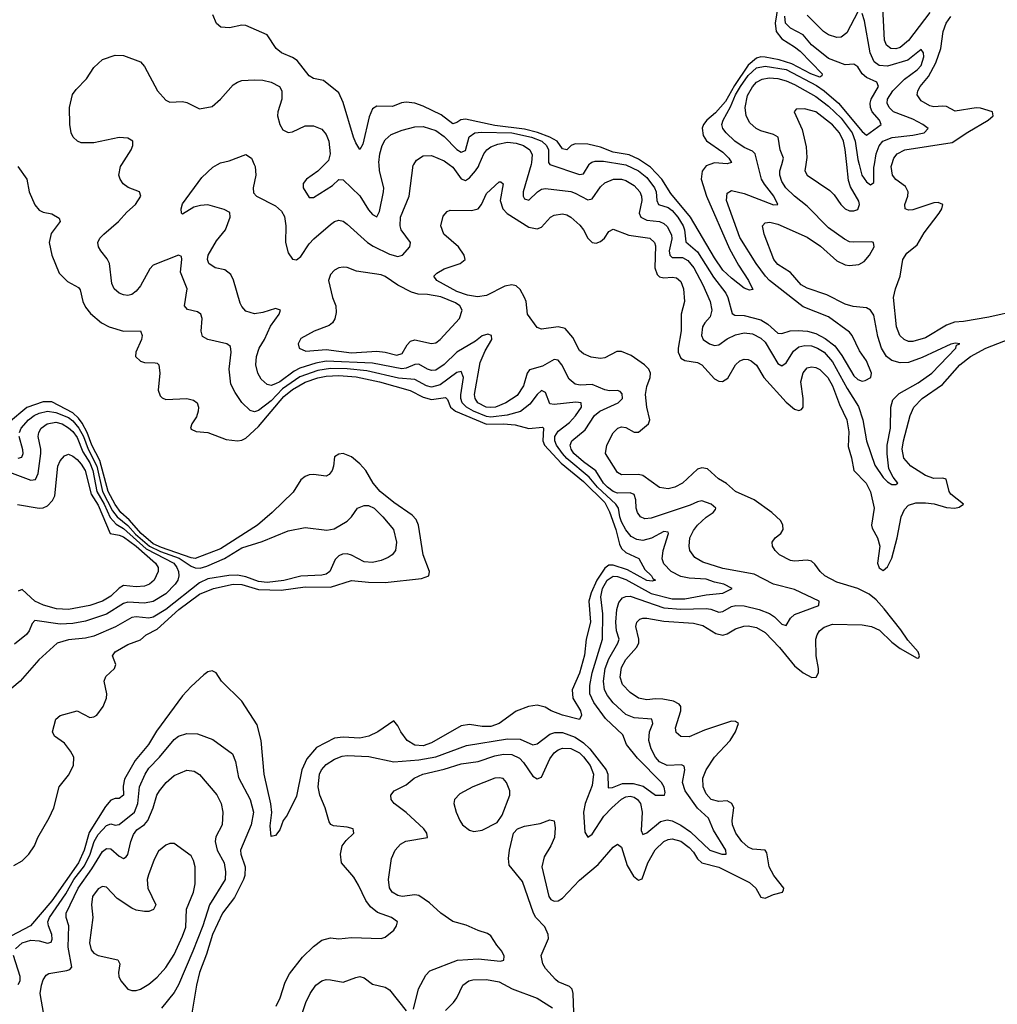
# Model space of a CAD drawing. Header units: inches. Extents: x 1603819 to 1745079, y 385938 to 533966.
# Tile 164 of 256: x 1641298 to 1645930, y 476019 to 480686. Entities that reach past the tile are written whole.
import ezdxf

# ---------------------------------------------------------------- set-up
doc = ezdxf.new("R2010")
doc.units = ezdxf.units.IN
doc.header["$MEASUREMENT"] = 0
doc.layers.add('B6447', color=7, linetype='Continuous')
doc.layers.add('B6448', color=7, linetype='Continuous')

msp = doc.modelspace()

# ---------------------------------------------------------------- linework, layer by layer
at = {"layer": 'B6447', "color": 5}
for points, elevation in [([(1642512.5, 476010), (1642532.1, 476050), (1642556.1, 476123.9), (1642576.8, 476163.2), (1642638.3, 476241.7), (1642690, 476292.8), (1642730, 476322.4), (1642770, 476333.8), (1642810, 476329.8), (1642870, 476335), (1643011.3, 476330), (1643030, 476337), (1643070.7, 476370), (1643084, 476390), (1643088, 476410), (1643060.5, 476430), (1642994, 476454), (1642960.4, 476480.4), (1642938.4, 476510), (1642904, 476584), (1642881.2, 476621.2), (1642823.1, 476690), (1642818, 476730), (1642826.4, 476770), (1642844.4, 476795.6), (1642881.7, 476830), (1642880.3, 476840.3), (1642878.4, 476850), (1642850, 476859), (1642785.2, 476865.2), (1642771.5, 476871.5), (1642764.5, 476884.5), (1642745, 476950), (1642719.5, 477010), (1642711.8, 477050), (1642719.3, 477110), (1642728.5, 477130), (1642750, 477155.5), (1642790, 477181.6), (1642825.6, 477194.4), (1642850, 477197.7), (1642953, 477193), (1643070, 477167.5), (1643190, 477176.9), (1643270, 477191.6), (1643414.9, 477245.1), (1643610, 477277.8), (1643670, 477275.5), (1643730, 477249), (1643750, 477253), (1643810, 477299.1), (1643833.3, 477306.7), (1643870, 477307.6), (1643930, 477285.7), (1643970, 477258.4), (1643999.9, 477230), (1644076.8, 477130), (1644084, 477110), (1644085.6, 477045.6), (1644106.8, 477046.8), (1644154.5, 477065.5), (1644204.7, 477064.7), (1644252.2, 477052.2), (1644310, 477009.8), (1644353, 477010), (1644356.5, 477023.5), (1644352.2, 477047.8), (1644338.8, 477070), (1644224.9, 477184.9), (1644173.7, 477250), (1644156.4, 477296.4), (1644073.5, 477373.5), (1644017.9, 477450), (1643998.9, 477490), (1643998.8, 477530), (1644009.8, 477590), (1644059, 477750), (1644061.4, 477870), (1644051.2, 477950), (1644059.2, 477990), (1644082.2, 478030), (1644110, 478048), (1644130, 478046.9), (1644170, 478033.3), (1644290, 477966.7), (1644390, 477940.3), (1644450, 477940.8), (1644550, 477959.9), (1644630, 477967.7), (1644674.4, 477990), (1644633.7, 478010), (1644590, 478019.2), (1644550, 478033.7), (1644470, 478038.7), (1644430, 478047.3), (1644385.1, 478070), (1644350, 478107.5), (1644342.5, 478130), (1644346.2, 478170), (1644372.6, 478250), (1644370, 478257.6), (1644350, 478260.5), (1644291.7, 478228.3), (1644250, 478216.9), (1644222.3, 478222.3), (1644196.1, 478236.1), (1644170, 478268.4), (1644150, 478306), (1644141.4, 478330), (1644135.6, 478370), (1644122.6, 478390), (1644035.3, 478470), (1643997, 478517), (1643890, 478605.9), (1643870, 478629.2), (1643842.3, 478670), (1643833.3, 478690), (1643833.4, 478710), (1643850, 478735.5), (1643902.8, 478777.2), (1643931.5, 478808.5), (1643959.3, 478850), (1643958.9, 478870), (1643932.8, 478872.8), (1643830, 478861.5), (1643810, 478864.7), (1643790, 478919.5), (1643770, 478928.2), (1643750, 478910.1), (1643715.6, 478864.4), (1643670.6, 478829.4), (1643607.8, 478812.2), (1643530, 478802.7), (1643510, 478805.4), (1643448.9, 478830), (1643415.4, 478850), (1643395.1, 478870), (1643388.5, 478890), (1643388.5, 478908.5), (1643400.3, 478990), (1643390, 479018.6), (1643370, 479014.5), (1643290, 478955.2), (1643250, 478944.5), (1643224.8, 478950), (1643170, 478981), (1643093.1, 478986.9), (1642942.1, 479022.1), (1642850, 479031.1), (1642770, 479033.1), (1642710, 479023.9), (1642626, 478994), (1642543.7, 478936.3), (1642490, 478880.2), (1642430, 478833.3), (1642410, 478827.7), (1642390, 478833.7), (1642351.2, 478871.2), (1642318.5, 478918.5), (1642298.4, 478958.4), (1642290.1, 479030), (1642299.3, 479110), (1642297, 479137), (1642278.8, 479150), (1642190.2, 479170.2), (1642164.5, 479184.5), (1642157.4, 479210), (1642162.9, 479270), (1642156.1, 479290), (1642141.1, 479301.1), (1642093.3, 479313.3), (1642079.6, 479330), (1642091.3, 479410), (1642060.4, 479490), (1642066.7, 479550), (1642064.4, 479564.4), (1642050, 479570.2), (1641930, 479522.2), (1641914.1, 479505.9), (1641870, 479424.7), (1641850, 479398.8), (1641830, 479383.2), (1641810, 479379.3), (1641790, 479382.2), (1641770, 479390.2), (1641745.5, 479410), (1641735.1, 479435.1), (1641723.2, 479530), (1641712.5, 479552.5), (1641682.3, 479590), (1641671.6, 479610), (1641668.5, 479630), (1641678, 479650), (1641696.1, 479670), (1641766.4, 479730), (1641805.6, 479774.4), (1641846.3, 479810), (1641871.5, 479850), (1641864.9, 479870), (1641811.4, 479891.4), (1641788.4, 479908.4), (1641774.2, 479930), (1641768.1, 479950), (1641775.2, 479990), (1641781.6, 480000)], 340), ([(1643163.6, 475996.4), (1643187.5, 476092.5), (1643222.8, 476157.2), (1643241.9, 476178.1), (1643372.5, 476227.5), (1643470, 476233.6), (1643576.1, 476223.9), (1643591.3, 476228.7), (1643593, 476247), (1643582.3, 476270), (1643558.2, 476298.3), (1643530, 476343.1), (1643514.9, 476354.9), (1643470, 476368.6), (1643413.8, 476393.8), (1643350, 476411.8), (1643293.8, 476450), (1643240.4, 476500.4), (1643190, 476534.2), (1643170, 476537.2), (1643110, 476529.4), (1643090, 476534), (1643063.2, 476550), (1643050, 476570.7), (1643045.2, 476610), (1643059.1, 476710), (1643077.3, 476750), (1643102.6, 476777.4), (1643127.8, 476792.2), (1643230.4, 476810), (1643227.2, 476830), (1643212.6, 476850), (1643130, 476928.1), (1643072.4, 476970), (1643058.4, 476990), (1643057.1, 477010), (1643073, 477030), (1643130, 477059.8), (1643167.1, 477090), (1643207.7, 477110), (1643310, 477133.6), (1643390, 477159.3), (1643470, 477169.9), (1643550, 477196.1), (1643590, 477203.9), (1643630, 477202.2), (1643665.5, 477185.5), (1643685, 477165), (1643730, 477100.2), (1643750, 477087.2), (1643770, 477095.9), (1643810, 477182.9), (1643830, 477211.6), (1643850, 477225.8), (1643870, 477232.5), (1643910, 477231), (1643950, 477211.4), (1643970, 477192.4), (1644001.4, 477150), (1644017.2, 477110), (1644010, 477056), (1643977.1, 476970), (1643969.9, 476930), (1643975.1, 476835.1), (1643990, 476811.5), (1644010, 476825.3), (1644065.9, 476910), (1644104.1, 476950), (1644150, 476991.8), (1644170, 477002.2), (1644190, 477005.9), (1644210, 477001.2), (1644226.1, 476990), (1644239, 476970), (1644247.2, 476930), (1644243.2, 476843.2), (1644250, 476824.2), (1644270, 476832.2), (1644334.4, 476885.6), (1644366.6, 476893.4), (1644390, 476888.8), (1644430, 476868.5), (1644475.9, 476835.9), (1644568.7, 476748.7), (1644625.6, 476730), (1644644.7, 476730), (1644643.5, 476750), (1644584.9, 476844.9), (1644561.8, 476901.8), (1644509, 476949), (1644451.3, 477030), (1644438.9, 477070), (1644450.1, 477130), (1644447, 477147), (1644433.5, 477153.5), (1644366.3, 477150), (1644330, 477168.7), (1644310, 477190.2), (1644290.6, 477230), (1644279.4, 477270), (1644282, 477310), (1644297.5, 477350), (1644293.6, 477370), (1644210, 477376.5), (1644170, 477392.7), (1644110, 477447.2), (1644082.9, 477482.9), (1644069.5, 477509.5), (1644063.6, 477550), (1644072.5, 477610), (1644090, 477657), (1644132.6, 477730), (1644137.8, 477750), (1644126.5, 477790), (1644122.9, 477830), (1644127.8, 477890), (1644136.9, 477923.1), (1644154.3, 477945.7), (1644170, 477951.9), (1644190, 477952.8), (1644350, 477898.7), (1644430, 477892.1), (1644550, 477895.6), (1644572.4, 477892.4), (1644610, 477878.1), (1644630, 477880.7), (1644670, 477904.9), (1644690.9, 477909.1), (1644730, 477907.7), (1644801.8, 477890), (1644851, 477871), (1644875.1, 477855.1), (1644910, 477820.7), (1644930, 477814.7), (1644951, 477850), (1644970, 477866.9), (1645083.8, 477910), (1645086.4, 477930), (1644970, 477985.5), (1644870, 478010.1), (1644778.2, 478058.2), (1644630, 478084.5), (1644534.4, 478114.4), (1644496.8, 478136.8), (1644473.4, 478170), (1644469.4, 478190), (1644474.1, 478230), (1644490, 478265.3), (1644508.9, 478290), (1644550, 478328.6), (1644584.6, 478350), (1644595, 478365), (1644596.9, 478370), (1644574.6, 478390), (1644530, 478405), (1644510, 478400.6), (1644475.6, 478384.4), (1644290, 478323.5), (1644260.3, 478320.3), (1644239.6, 478330), (1644225.1, 478350), (1644219.2, 478370), (1644218, 478410), (1644210, 478435), (1644190, 478443.7), (1644130, 478441.6), (1644110, 478449.6), (1644083.8, 478470), (1644063.8, 478490), (1644028.5, 478548.5), (1643970, 478589.8), (1643923.2, 478630), (1643910.5, 478650), (1643906.9, 478670), (1643914.8, 478690), (1643977.9, 478742.1), (1644021.5, 478810), (1644047, 478830), (1644134, 478870), (1644153.7, 478890), (1644152.3, 478912.3), (1644143.6, 478923.6), (1644130, 478929.3), (1644092.4, 478927.6), (1644070, 478931.9), (1644010, 478957), (1643954.1, 478954.1), (1643930, 478959), (1643902.3, 478982.3), (1643866.8, 479050), (1643850, 479071.8), (1643830, 479075.7), (1643775.4, 479044.6), (1643713.8, 479026.2), (1643702.2, 479010), (1643684.9, 478950), (1643655.2, 478904.8), (1643601.8, 478870), (1643551.8, 478850), (1643530, 478847.3), (1643507.8, 478850), (1643469.2, 478870), (1643455.8, 478890), (1643453.7, 478910), (1643479.3, 479060.7), (1643502.8, 479117.2), (1643534.4, 479170), (1643534, 479190), (1643515.5, 479195.5), (1643490, 479188.1), (1643457.9, 479162.1), (1643370, 479110.1), (1643310, 479051.2), (1643270, 479024.7), (1643250, 479023.4), (1643230, 479029.6), (1643190, 479052.7), (1643170, 479052.5), (1643130, 479035.1), (1643108, 479032), (1642970, 479058.4), (1642750, 479067.9), (1642701.1, 479058.9), (1642625.5, 479034.5), (1642599, 479021), (1642530, 478969.8), (1642510, 478959.7), (1642490, 478952.7), (1642470, 478957.1), (1642442.7, 478982.7), (1642425.6, 479010), (1642417.4, 479050), (1642420.1, 479090), (1642433.4, 479130), (1642457.6, 479170), (1642485.8, 479234.2), (1642526.9, 479290), (1642533.7, 479310), (1642510, 479318), (1642450, 479298.9), (1642410, 479291.6), (1642370, 479304.7), (1642350, 479326.3), (1642342.4, 479342.4), (1642311.7, 479451.7), (1642297.9, 479477.9), (1642270, 479500.2), (1642224, 479510), (1642193.7, 479530), (1642188.5, 479550), (1642191.2, 479570), (1642230, 479638.7), (1642273, 479690), (1642294.7, 479750), (1642293, 479773), (1642266.7, 479786.7), (1642190, 479808.7), (1642154.2, 479805.8), (1642122.6, 479797.4), (1642070, 479764.7), (1642064.7, 479770), (1642062.8, 479790), (1642070, 479813.2), (1642161.8, 479938.2), (1642212.5, 479987.5), (1642234.7, 480000)], 360), ([(1642409.4, 480000), (1642413.7, 479990), (1642417.3, 479950), (1642404.6, 479890), (1642405.8, 479865.8), (1642420.7, 479850), (1642510, 479804.8), (1642538.1, 479778.1), (1642553.4, 479753.4), (1642559.6, 479710), (1642556.9, 479630), (1642570, 479581.6), (1642590, 479551.2), (1642610, 479548.3), (1642630, 479564.4), (1642670, 479624.2), (1642691.8, 479648.2), (1642770, 479715.1), (1642790, 479729.7), (1642810, 479736), (1642830, 479731.8), (1642850, 479717.8), (1642945.3, 479630), (1642972.3, 479612.3), (1643050, 479574.5), (1643090, 479563.2), (1643111.4, 479570), (1643146, 479610), (1643149.1, 479630), (1643105, 479690), (1643100.1, 479710), (1643102.6, 479750), (1643144.1, 479850), (1643163.1, 479996.9), (1643165, 480000)], 360), ([(1642742.2, 480000), (1642710, 479967.8), (1642657.7, 479930), (1642641.7, 479910), (1642641.5, 479890), (1642670, 479843), (1642690, 479843.1), (1642779.4, 479900.6), (1642810, 479928.4), (1642830, 479927.3), (1642910, 479851.4), (1642950, 479785.7), (1642970, 479762.9), (1642990, 479752.4), (1643002.6, 479777.4), (1643021.7, 479870), (1643022.8, 479890), (1643003.6, 479970), (1643000.6, 480000)], 340), ([(1643333.2, 480000), (1643350, 479987.5), (1643390, 479931.5), (1643410, 479924.5), (1643430, 479936.8), (1643458.5, 479970), (1643471.5, 479990), (1643475.8, 480000)], 360), ([(1643720.8, 480000), (1643683.1, 479870), (1643683.2, 479850), (1643690, 479836.8), (1643710, 479830.7), (1643751.1, 479870), (1643770, 479882.4), (1643790, 479886.9), (1643910, 479871.3), (1643930, 479864.8), (1643990, 479831.9), (1644010, 479836.8), (1644050, 479894.4), (1644070, 479912.6), (1644111, 479930), (1644150, 479930.9), (1644170, 479924.7), (1644210, 479900.5), (1644236, 479870), (1644243.8, 479850), (1644245.4, 479830), (1644233.3, 479770), (1644240.6, 479750), (1644270, 479736), (1644330, 479729), (1644350, 479720.4), (1644366.2, 479706.2), (1644386.5, 479666.5), (1644387.6, 479647.6), (1644375.9, 479590), (1644378.5, 479570), (1644390, 479559.7), (1644439.1, 479559.1), (1644464.2, 479544.2), (1644492.5, 479510), (1644535.3, 479430), (1644569.9, 479350), (1644577.9, 479310), (1644570, 479277.7), (1644544.7, 479250), (1644534, 479230), (1644528.4, 479190), (1644535.9, 479170), (1644566.8, 479150), (1644590, 479141.3), (1644610, 479144.4), (1644650, 479174), (1644690, 479193), (1644730, 479201.5), (1644770, 479196.7), (1644810, 479176.4), (1644830, 479157.7), (1644890, 479056.1), (1644910, 479045.8), (1644930, 479060.3), (1644964.6, 479115.4), (1644990, 479135.9), (1645017.9, 479142.1), (1645050, 479139.7), (1645078.3, 479130), (1645110, 479110.7), (1645150, 479065), (1645218.3, 478938.3), (1645273.1, 478853.1), (1645293.2, 478790), (1645310.4, 478690), (1645350, 478575.1), (1645390, 478516.4), (1645410, 478495.4), (1645430, 478483), (1645450, 478483.6), (1645459.1, 478490), (1645437.3, 478517.3), (1645416.7, 478556.7), (1645407.9, 478627.9), (1645408.9, 478670), (1645423.8, 478750), (1645425.6, 478850), (1645435.3, 478884.7), (1645464.9, 478915.1), (1645555.2, 478964.8), (1645620.7, 479010), (1645733.6, 479130), (1645736.4, 479143.6), (1645753, 479150), (1645732.9, 479152.9), (1645710, 479147.9), (1645574.5, 479085.5), (1645510, 479062), (1645470, 479059.3), (1645430, 479070.6), (1645405.4, 479090), (1645381.7, 479130), (1645363.9, 479183.9), (1645345.5, 479285.5), (1645330.1, 479310.1), (1645310, 479319.8), (1645246.8, 479326.8), (1645210, 479337.3), (1645122.7, 479382.7), (1645030, 479413.5), (1645000.2, 479430), (1644950, 479488.5), (1644890, 479526.1), (1644870.8, 479550), (1644825.4, 479670), (1644817.4, 479710), (1644830, 479723.5), (1644852.6, 479727.4), (1644890, 479716.7), (1645030, 479655.8), (1645092.9, 479612.9), (1645170, 479543.8), (1645210, 479524.5), (1645230, 479521.7), (1645273.6, 479526.4), (1645299.6, 479540.4), (1645324.6, 479570), (1645346.7, 479610), (1645344, 479630), (1645333.7, 479633.7), (1645250, 479631.2), (1645230, 479634.1), (1645205.7, 479645.7), (1645130, 479700.1), (1645030, 479802.8), (1644970, 479850.1), (1644928.6, 479890), (1644910, 479919.7), (1644900.3, 479950), (1644900.3, 479970), (1644908.6, 480000)], 360), ([(1643809.9, 479999.9), (1643950, 479952.9), (1643970, 479955.5), (1643996, 480000)], 340), ([(1644160.2, 480000), (1644170, 479998.4), (1644229.9, 479970), (1644270, 479938.6), (1644306.2, 479890), (1644313.2, 479870), (1644316.6, 479830), (1644325.6, 479810), (1644370, 479796.6), (1644390, 479781.3), (1644416.5, 479750), (1644441.2, 479710), (1644448.4, 479690), (1644453.8, 479633.8), (1644510, 479586.7), (1644586.1, 479466.1), (1644644.6, 479390), (1644653.9, 479370), (1644673.6, 479293.6), (1644686.4, 479286.4), (1644730, 479284.4), (1644810, 479264.3), (1644843.6, 479243.6), (1644890, 479200.2), (1644910, 479198.1), (1644948.6, 479211.4), (1644987.4, 479212.6), (1645030.2, 479210.2), (1645070, 479199.1), (1645115.1, 479175.1), (1645160.1, 479140.1), (1645193.8, 479093.8), (1645250, 478998.2), (1645270, 478980.9), (1645290, 478973.6), (1645304.4, 478975.6), (1645330.4, 478990), (1645333.7, 479010), (1645311, 479070), (1645277.1, 479117.1), (1645242.7, 479190), (1645230, 479204.5), (1645130, 479277.3), (1645010, 479325.9), (1644850.6, 479450), (1644832.4, 479470), (1644787.7, 479530), (1644710, 479654.5), (1644646.6, 479830), (1644650, 479864.5), (1644670, 479877.1), (1644730, 479863.1), (1644870, 479808.6), (1644891, 479810), (1644871.8, 479850), (1644826.7, 479906.7), (1644813.6, 479930), (1644795.9, 480000)], 340), ([(1644568.6, 480000), (1644550, 479993.6), (1644531.1, 479968.9), (1644527.2, 479930), (1644552.2, 479850), (1644660.6, 479600.6), (1644703.4, 479523.4), (1644751.6, 479450), (1644772.3, 479407.7), (1644755.3, 479404.7), (1644730, 479413.5), (1644670, 479460.7), (1644630, 479499), (1644590, 479557.4), (1644477.2, 479750), (1644383.3, 479863.3), (1644341, 479930), (1644287.1, 479987.1), (1644267.6, 480000)], 320), ([(1645023, 480000), (1645018.9, 479970), (1645029.2, 479950), (1645137, 479877), (1645156.5, 479856.5), (1645188.2, 479810), (1645210, 479789.2), (1645230, 479780.7), (1645250, 479779.6), (1645270, 479787.2), (1645278, 479810), (1645274.3, 479825.7), (1645234.4, 479894.4), (1645224.6, 479924.6), (1645217.1, 480000)], 380), ([(1645275.9, 480000), (1645288.1, 479950), (1645310, 479918.4), (1645330, 479904.1), (1645345.2, 479914.8), (1645345.2, 479985.2), (1645347.6, 480000)], 360), ([(1646030, 479308.3), (1645890, 479275.8), (1645770, 479255.7), (1645726.9, 479253.1), (1645690, 479239.1), (1645590, 479177.5), (1645530, 479161.2), (1645510, 479160.9), (1645488.2, 479170), (1645468.8, 479190), (1645452.5, 479230), (1645438, 479370), (1645447.2, 479410), (1645469.4, 479470), (1645482.1, 479550), (1645500.8, 479579.2), (1645550, 479618.8), (1645583.9, 479676.1), (1645655.2, 479770), (1645668, 479790), (1645672.9, 479810), (1645650, 479820.2), (1645630, 479818.4), (1645530, 479784.5), (1645510, 479783.1), (1645494, 479790), (1645492, 479810), (1645506.2, 479850), (1645507.2, 479870), (1645495.6, 479895.6), (1645450, 479928.1), (1645433.6, 479950), (1645427.9, 479990), (1645430.8, 480000)], 380), ([(1641289.6, 479990), (1641331.2, 479931.2), (1641343.6, 479870), (1641370, 479808.9), (1641390, 479783.2), (1641410, 479773.6), (1641450, 479766.3), (1641485.3, 479745.3), (1641490.3, 479730), (1641447.8, 479672.2), (1641437.9, 479630), (1641449.6, 479570), (1641485.4, 479485.4), (1641524.8, 479444.8), (1641577.3, 479417.3), (1641585.2, 479405.2), (1641596.8, 479350), (1641610, 479324.4), (1641633.6, 479293.6), (1641685.2, 479250), (1641721.3, 479230), (1641790, 479210.2), (1641871.2, 479211.2), (1641878.8, 479190), (1641875.8, 479170), (1641849, 479110), (1641847, 479090), (1641870, 479067.2), (1641890, 479062), (1641940.3, 479060.3), (1641950, 479058.4), (1641957.6, 479050), (1641962.7, 479010), (1641954, 478930), (1641963, 478903), (1641973.1, 478893.1), (1641990, 478886.3), (1642090, 478890.2), (1642122.2, 478882.2), (1642138.7, 478870), (1642144.9, 478850), (1642143.6, 478830), (1642135.5, 478804.5), (1642114, 478770), (1642106.8, 478750), (1642110, 478744.7), (1642133.7, 478733.7), (1642190, 478728.7), (1642276, 478696), (1642330, 478690.7), (1642350, 478693.3), (1642370, 478702.3), (1642430, 478757.3), (1642550, 478900.9), (1642590, 478934), (1642650, 478967.7), (1642710, 478989.4), (1642750, 478996.5), (1642810, 478999.5), (1642893, 478993), (1643003.2, 478970), (1643148.8, 478928.8), (1643210, 478897.2), (1643250, 478885.3), (1643315, 478895), (1643325.2, 478885.2), (1643339.1, 478850), (1643363.1, 478830), (1643510, 478768.8), (1643590, 478771), (1643645.7, 478765.7), (1643710, 478747.9), (1643774.8, 478754.8), (1643780.2, 478750), (1643776.3, 478690), (1643784.5, 478670), (1643863.5, 478583.5), (1643970, 478497.3), (1644070, 478397.1), (1644092.9, 478352.9), (1644123.1, 478270), (1644139.6, 478199.6), (1644150, 478178.9), (1644170, 478160.8), (1644231.9, 478131.9), (1644260, 478080), (1644292.2, 478050), (1644297.7, 478037.7), (1644310.1, 478029.9), (1644295.6, 478024.4), (1644270, 478027.3), (1644177.9, 478077.9), (1644110, 478100.3), (1644090, 478100.1), (1644070, 478086.2), (1644031.9, 478030), (1644005.1, 477970), (1643994.6, 477930), (1644002.7, 477830), (1643982.7, 477750), (1643974.2, 477674.2), (1643950, 477588.6), (1643916.3, 477510), (1643918.4, 477470), (1643955.2, 477410), (1643959.5, 477390), (1643950.5, 477369.5), (1643869.5, 477390), (1643817, 477410), (1643787.1, 477427.1), (1643750, 477436.4), (1643709.3, 477430.7), (1643650, 477407.7), (1643570.2, 477350), (1643530, 477335), (1643490, 477335.2), (1643430, 477345.6), (1643390, 477339.1), (1643250, 477257.5), (1643210, 477244.7), (1643170, 477246.8), (1643134.5, 477270), (1643104, 477310), (1643090, 477339), (1643070, 477362), (1642994.9, 477310), (1642953, 477290), (1642910, 477280.2), (1642830, 477285.7), (1642790, 477279.8), (1642703.7, 477236.3), (1642658.2, 477181.8), (1642634.7, 477130), (1642610, 477005.6), (1642565.3, 476914.7), (1642547.2, 476890), (1642530, 476845.2), (1642510, 476819), (1642490, 476814), (1642484.5, 476864.5), (1642492.2, 476927.8), (1642488.6, 476968.6), (1642456, 477110), (1642441.8, 477270), (1642422.9, 477342.9), (1642350, 477456), (1642254, 477550), (1642229.5, 477589.5), (1642210, 477599.5), (1642190, 477594.3), (1642170, 477581.1), (1642110, 477525), (1642070, 477480.5), (1641946.1, 477313.9), (1641908.5, 477250), (1641844.8, 477175.2), (1641794.7, 477085.3), (1641787.9, 477052.1), (1641789.3, 477010), (1641770, 476995), (1641750, 476994.3), (1641730, 476986), (1641704, 476956), (1641627.2, 476832.8), (1641604, 476750), (1641577, 476690), (1641450, 476509.1), (1641349.3, 476390.7), (1641194.8, 476310)], 320), ([(1643925.2, 475934.8), (1643920.5, 476070), (1643916.3, 476090), (1643902.6, 476102.6), (1643850, 476125.8), (1643836.7, 476136.7), (1643789, 476189), (1643776.3, 476210), (1643768.5, 476250), (1643803.2, 476330), (1643802.4, 476350), (1643785.5, 476385.4), (1643743.1, 476430), (1643732.2, 476450), (1643681.1, 476601.1), (1643617.6, 476677.6), (1643613.7, 476710), (1643618.3, 476750), (1643637.1, 476830), (1643656.3, 476850), (1643690, 476863.9), (1643764.3, 476875.7), (1643810, 476893.3), (1643830, 476888.7), (1643835.1, 476855.1), (1643832.4, 476810), (1643815.1, 476770), (1643782.8, 476717.2), (1643771.4, 476670), (1643804.8, 476530), (1643815.2, 476515.2), (1643830, 476507.3), (1643850, 476508.8), (1643870, 476522.4), (1643950, 476607.5), (1644038.6, 476681.4), (1644110, 476764.4), (1644130, 476777.4), (1644150, 476764.2), (1644176.7, 476676.7), (1644206.6, 476626.6), (1644230, 476606.8), (1644246.7, 476613.3), (1644273.6, 476690), (1644309.5, 476750.5), (1644350, 476790.5), (1644370, 476800.5), (1644390, 476803.6), (1644430, 476791.3), (1644470, 476761.6), (1644490, 476740.7), (1644510, 476708.5), (1644529.9, 476689.9), (1644610, 476668.1), (1644756.2, 476596.2), (1644785.7, 476570), (1644810, 476526.4), (1644830, 476521.6), (1644870, 476539.7), (1644913.1, 476550), (1644917.9, 476562.1), (1644919, 476570), (1644871.5, 476630), (1644848.8, 476670), (1644837.4, 476737.4), (1644830.2, 476750), (1644770, 476754.8), (1644750, 476764.2), (1644719.8, 476790), (1644691.3, 476830), (1644675.6, 476870), (1644673.3, 476890), (1644682.3, 476950), (1644672.6, 476970), (1644650, 476983.5), (1644610, 476980.1), (1644574.9, 476990), (1644550, 477016.2), (1644536.4, 477050), (1644535.1, 477090), (1644550.7, 477130), (1644590.1, 477190), (1644665, 477270), (1644690.2, 477310), (1644704, 477350), (1644690, 477359.3), (1644670, 477360.3), (1644542.3, 477317.7), (1644470, 477287.1), (1644430, 477288.2), (1644408, 477308), (1644405, 477330), (1644430.2, 477410), (1644430.2, 477430), (1644422, 477442), (1644395.5, 477455.5), (1644345.4, 477465.4), (1644310, 477467.2), (1644270, 477462), (1644230.1, 477470.1), (1644190, 477496.1), (1644154.9, 477534.9), (1644143.4, 477570), (1644150, 477615.3), (1644170, 477654), (1644221.2, 477710), (1644231.1, 477730), (1644231.6, 477750), (1644217.9, 477810), (1644221.7, 477830), (1644235.7, 477844.3), (1644250, 477849.9), (1644270, 477849.9), (1644350, 477834.5), (1644490, 477826.2), (1644535, 477815), (1644596.7, 477776.7), (1644630, 477768.6), (1644650, 477775), (1644690, 477798.8), (1644729, 477811), (1644750, 477812.3), (1644790, 477804.5), (1644830, 477781), (1644898.9, 477710), (1644970, 477623), (1645010, 477590.6), (1645051.3, 477568.7), (1645071.2, 477568.8), (1645082.4, 477590), (1645083, 477610), (1645071.8, 477670), (1645070.2, 477750), (1645076.5, 477770), (1645088, 477790), (1645110, 477807), (1645150, 477820.2), (1645290, 477817.8), (1645334.8, 477810), (1645371.8, 477791.8), (1645430, 477735.6), (1645470, 477705.2), (1645550, 477659.5), (1645558, 477662), (1645562, 477670), (1645555.5, 477690), (1645505.7, 477745.7), (1645473.4, 477793.4), (1645393.7, 477893.7), (1645355.5, 477935.5), (1645322.5, 477962.5), (1645270, 477989.5), (1645170, 478020.5), (1645113.7, 478050), (1645090.3, 478070), (1645065.7, 478105.7), (1645050, 478119.6), (1645030, 478124.2), (1644970, 478119.7), (1644950, 478122.8), (1644898.7, 478150), (1644877, 478170), (1644864.9, 478190), (1644863, 478210), (1644877.3, 478230), (1644904.9, 478250), (1644914.8, 478270), (1644914, 478290), (1644904.4, 478310), (1644861.1, 478350), (1644778.9, 478410), (1644689.5, 478449.5), (1644647.2, 478487.2), (1644608.9, 478510), (1644557, 478557), (1644530, 478561.5), (1644510, 478555.8), (1644438.5, 478490), (1644401.6, 478470), (1644370, 478462.2), (1644330, 478468.4), (1644250, 478525.6), (1644230, 478530.1), (1644150, 478529.4), (1644130, 478539.6), (1644074.4, 478630), (1644079.7, 478670), (1644110, 478728.4), (1644132.7, 478750), (1644150, 478756.5), (1644170, 478753.3), (1644210, 478730.8), (1644230, 478731.7), (1644277.1, 478770), (1644284, 478790), (1644269.1, 478850), (1644263.4, 478910), (1644270, 478947.3), (1644285.1, 478990), (1644287.1, 479010), (1644278.6, 479030), (1644258, 479050), (1644195, 479095), (1644150, 479114.2), (1644126.7, 479113.3), (1644070, 479082.9), (1644050, 479079.7), (1644006.4, 479086.4), (1643970, 479102.3), (1643950, 479118.6), (1643919.4, 479179.4), (1643882.7, 479222.7), (1643850, 479230.3), (1643770, 479219.3), (1643750, 479228), (1643703.7, 479290), (1643697.5, 479350), (1643690.2, 479370), (1643670, 479407), (1643650, 479424.4), (1643630, 479429.2), (1643596.5, 479423.5), (1643510, 479379), (1643466.9, 479373.1), (1643420.6, 479380.6), (1643370, 479397.2), (1643273.8, 479450), (1643260.2, 479470), (1643274.4, 479485.6), (1643310, 479504.6), (1643384.9, 479530), (1643408.4, 479550), (1643404.6, 479570), (1643376.5, 479610), (1643308.1, 479670), (1643293.8, 479710), (1643304.3, 479755.7), (1643322.9, 479777.1), (1643337.1, 479782.9), (1643438.7, 479781.3), (1643470.8, 479789.2), (1643486.5, 479810), (1643510, 479862), (1643570, 479918), (1643578, 479918), (1643589, 479909), (1643574.9, 479830), (1643586.6, 479790), (1643608.1, 479768.1), (1643710, 479702.3), (1643750, 479695.6), (1643770, 479702.3), (1643812.4, 479750), (1643830, 479759.3), (1643870, 479765.8), (1643890, 479761.6), (1643910, 479749.8), (1643952.2, 479712.2), (1643969.1, 479690), (1643989.3, 479650), (1644010, 479630.6), (1644030, 479626.7), (1644050, 479634.6), (1644068.3, 479650), (1644090, 479682.4), (1644110, 479692.8), (1644184.9, 479664.9), (1644283.5, 479650), (1644305.6, 479630), (1644310, 479614.5), (1644308.1, 479510), (1644319, 479479), (1644330, 479467.7), (1644350, 479462.5), (1644390, 479466.4), (1644410, 479462.2), (1644430, 479445.7), (1644443.9, 479410), (1644447.8, 479350), (1644432.6, 479290), (1644431.7, 479211.7), (1644418.4, 479130), (1644418.8, 479110), (1644430, 479081.8), (1644450, 479071.2), (1644510, 479061.4), (1644530, 479049.8), (1644590, 478983.7), (1644610, 478972.3), (1644628.4, 478971.6), (1644653.4, 478986.6), (1644690, 479049.7), (1644710, 479069.7), (1644730, 479076.4), (1644750, 479076.1), (1644764.5, 479070), (1644790, 479048.2), (1644824.1, 478990), (1644930, 478873.2), (1644970, 478840.2), (1644990, 478833.8), (1645002, 478838), (1645010.8, 478849.2), (1645010.1, 478889.9), (1644999.6, 478970), (1645010, 479013.1), (1645030, 479035.8), (1645050, 479041.2), (1645070, 479037.8), (1645090, 479027.4), (1645127.2, 478990), (1645150, 478951.4), (1645182.5, 478862.5), (1645217.6, 478790), (1645227, 478733), (1645223.1, 478663.1), (1645238.8, 478610), (1645249.9, 478550), (1645309.1, 478490), (1645330, 478447.8), (1645347.4, 478370), (1645334.9, 478290), (1645336.5, 478276.5), (1645362.4, 478230), (1645372.9, 478190), (1645362.9, 478110), (1645370, 478088), (1645390, 478075.3), (1645410, 478092.7), (1645430, 478133.2), (1645456.4, 478230), (1645474.7, 478330), (1645490, 478364.6), (1645510, 478385), (1645544.1, 478395.9), (1645590, 478396.5), (1645630.7, 478390.7), (1645690, 478373.6), (1645729.2, 478370.8), (1645750, 478375.8), (1645770.4, 478390), (1645710, 478437.3), (1645702.6, 478450), (1645688.3, 478508.3), (1645672.5, 478512.5), (1645630, 478511.6), (1645590, 478525.4), (1645519.8, 478570), (1645488, 478608), (1645479.9, 478650), (1645485.1, 478690), (1645517.1, 478810), (1645535.3, 478850), (1645574.3, 478890), (1645670, 478956.9), (1645753.3, 479050), (1645803.5, 479090), (1645876, 479130), (1645990, 479173.1)], 380), ([(1641270, 476676), (1641310, 476698.9), (1641341.7, 476730), (1641367.4, 476770), (1641383.9, 476810), (1641437.6, 476902.4), (1641459.4, 476950), (1641484.8, 477050), (1641530, 477105.7), (1641553.1, 477150), (1641554.3, 477190), (1641539.3, 477219.3), (1641510, 477257), (1641462.7, 477290), (1641452.7, 477310), (1641469.7, 477370.3), (1641490, 477388.2), (1641570, 477410.5), (1641630, 477378), (1641650, 477381.1), (1641662.9, 477390), (1641693.7, 477430), (1641709.7, 477470), (1641711.1, 477490), (1641698, 477550), (1641706.6, 477573.4), (1641747.3, 477610), (1641753.6, 477630), (1641738.4, 477670), (1641749.7, 477690), (1641810, 477724.8), (1641870, 477746.3), (1641897.6, 477770), (1641950, 477796.5), (1642052.1, 477890), (1642150, 477963.2), (1642216.8, 477990), (1642310, 478011.2), (1642350, 478009.4), (1642430, 477984.6), (1642537.4, 477982.6), (1642650, 477997.3), (1642770, 477996.2), (1642870, 478027.9), (1642950, 478019.2), (1643030, 478018.3), (1643201.9, 478038.1), (1643236.9, 478050), (1643240.4, 478070), (1643209.2, 478150), (1643187.3, 478290), (1643176.6, 478316.6), (1643157.4, 478337.4), (1643070, 478397.1), (1643006.5, 478450), (1642972.8, 478490), (1642938.3, 478550), (1642910, 478581.4), (1642870, 478614), (1642830.5, 478629.5), (1642810, 478626.6), (1642790, 478614), (1642784.9, 478570), (1642778.7, 478550), (1642764, 478530), (1642750, 478522.4), (1642690, 478529.8), (1642670, 478528.7), (1642650, 478520.9), (1642630, 478505.1), (1642593.4, 478446.6), (1642494.2, 478350), (1642424.6, 478290), (1642250, 478177.2), (1642130, 478132.4), (1642110, 478135.3), (1641970, 478183.9), (1641930, 478202.4), (1641873.2, 478250), (1641816, 478316), (1641778, 478350), (1641750, 478387.4), (1641717.7, 478450), (1641677.1, 478597.1), (1641640.5, 478670), (1641618.4, 478730), (1641593.5, 478773.5), (1641576.9, 478796.9), (1641550, 478822.5), (1641450, 478875.5), (1641410, 478874.9), (1641332.4, 478847.6), (1641244.2, 478775.8)], 320), ([(1641297, 478730), (1641304.7, 478750), (1641339.4, 478790), (1641366.5, 478810), (1641390, 478821.1), (1641430, 478830.2), (1641470, 478824.7), (1641530, 478800), (1641550, 478785.5), (1641578.5, 478750), (1641601.1, 478710), (1641621.9, 478650), (1641663.2, 478570), (1641690.1, 478450), (1641738.5, 478358.5), (1641759.8, 478330), (1641810, 478289), (1641847, 478247), (1641913.2, 478190), (1641964.9, 478164.9), (1642053.8, 478133.8), (1642110, 478096.5), (1642130, 478088.2), (1642153.9, 478086.1), (1642184.6, 478095.4), (1642267.7, 478132.3), (1642350, 478183), (1642447.6, 478212.4), (1642570, 478262.9), (1642650, 478279.3), (1642753.4, 478266.6), (1642788, 478272), (1642850, 478309.7), (1642870, 478329.7), (1642898, 478370), (1642930, 478384.1), (1642950, 478382.6), (1642977.2, 478370), (1643019, 478330), (1643069.8, 478270), (1643084.1, 478210), (1643078.7, 478170), (1643063.5, 478150), (1643043.3, 478136.7), (1643010, 478122.3), (1642970, 478112.9), (1642930, 478116.3), (1642870, 478148.4), (1642850, 478153.8), (1642827.7, 478152.3), (1642810, 478144.6), (1642793.4, 478126.6), (1642767.3, 478070), (1642750, 478058), (1642730, 478053.5), (1642630, 478047.9), (1642550, 478028.5), (1642470, 478019), (1642430, 478023.7), (1642370, 478044.9), (1642330, 478052.5), (1642288.4, 478051.6), (1642190, 478035.5), (1642150, 478017.5), (1641990, 477891), (1641930, 477854.4), (1641910, 477849.3), (1641850, 477856.1), (1641830, 477853.1), (1641752.2, 477807.8), (1641650, 477764.5), (1641610, 477754.5), (1641530, 477746), (1641476.3, 477730), (1641388.5, 477651.5), (1641300.7, 477550), (1641230, 477492.6)], 340), ([(1641250, 478542.2), (1641350, 478503.1), (1641373.4, 478506.6), (1641385.2, 478534.8), (1641398.1, 478630), (1641398, 478650), (1641385.3, 478710), (1641388.1, 478730), (1641400.1, 478750), (1641427.8, 478770), (1641470, 478777.7), (1641499.5, 478770), (1641530, 478752.2), (1641550, 478733.6), (1641570, 478705.4), (1641597.3, 478637.3), (1641630, 478585.7), (1641644.9, 478550), (1641662.8, 478450), (1641698.1, 478390), (1641727.1, 478327.1), (1641755.1, 478295.1), (1641790, 478274.3), (1641898, 478178), (1642027.9, 478110), (1642042.5, 478090), (1642050.4, 478070), (1642052.1, 478050), (1642047, 478030), (1642035.3, 478010), (1641990, 477963.9), (1641930, 477928.2), (1641890, 477921.1), (1641810, 477925.4), (1641790, 477918.4), (1641710, 477869), (1641610, 477835.2), (1641550, 477823.8), (1641490, 477820.4), (1641370, 477837.5), (1641356.7, 477823.3), (1641343.1, 477790), (1641330, 477771.6), (1641273.5, 477726.5)], 360), ([(1641290, 478607.2), (1641308.1, 478611.9), (1641314.5, 478630), (1641312.5, 478647.5), (1641295.8, 478710)], 340), ([(1641288.3, 478388.3), (1641390, 478370.5), (1641410, 478372.7), (1641430, 478382.5), (1641453.2, 478406.8), (1641464.9, 478430), (1641478.6, 478570), (1641490, 478594.5), (1641510, 478619.2), (1641530, 478627.1), (1641550, 478617.9), (1641570, 478600.8), (1641590, 478579.7), (1641608.7, 478550), (1641636.7, 478436.7), (1641670, 478385), (1641726.8, 478250), (1641770, 478243.4), (1641790, 478235.2), (1641849.9, 478190), (1641941, 478110), (1641953.5, 478090), (1641954.3, 478070), (1641935.9, 478030), (1641913.5, 478010), (1641890, 478001), (1641850, 477997.7), (1641790, 478003.6), (1641770, 477992), (1641730, 477952.8), (1641690, 477929.4), (1641630, 477908.7), (1641530, 477890.8), (1641472.9, 477892.9), (1641411.1, 477911.1), (1641370, 477930.1), (1641310, 477984.9), (1641290, 477977.6)], 380), ([(1641277.7, 476282.3), (1641310, 476310.3), (1641350, 476322.7), (1641390, 476319.7), (1641430, 476307.8), (1641447.1, 476312.9), (1641452.1, 476327.9), (1641450.1, 476350), (1641434.6, 476390), (1641431.8, 476410), (1641439.7, 476430), (1641517, 476543), (1641554.2, 476610), (1641604.6, 476675.4), (1641632.5, 476730), (1641651.1, 476790), (1641670, 476823.3), (1641710, 476866.1), (1641730, 476874.5), (1641750, 476868.4), (1641770, 476871.4), (1641842.5, 476930), (1641858.4, 476970), (1641864.9, 477050), (1641892.7, 477110), (1641910, 477138.4), (1641960.8, 477190), (1642030, 477274.2), (1642050.1, 477289.9), (1642090, 477303.2), (1642140.5, 477300.5), (1642213.8, 477273.8), (1642306.1, 477206.1), (1642321.1, 477170), (1642334.3, 477094.3), (1642389.3, 476990), (1642406.2, 476930), (1642394.6, 476870), (1642344.4, 476750), (1642346, 476730), (1642367.1, 476670), (1642364.4, 476630), (1642358.2, 476610), (1642315.2, 476524.8), (1642259.3, 476450), (1642211, 476350), (1642183.7, 476256.3), (1642150.4, 476170), (1642135.8, 476110), (1642105.7, 475930)], 340), ([(1641413.1, 475970), (1641395, 476070), (1641400.7, 476110), (1641410, 476134.7), (1641423.7, 476156.3), (1641435.3, 476164.7), (1641521.4, 476178.6), (1641536.3, 476183.7), (1641544.6, 476195.4), (1641528.3, 476290), (1641530.1, 476390), (1641517.9, 476430), (1641517.5, 476450), (1641574.8, 476570), (1641639.4, 476660.6), (1641690, 476742.5), (1641710, 476757.4), (1641730, 476755.5), (1641770, 476721), (1641790, 476709.8), (1641802.3, 476717.7), (1641810.9, 476729.1), (1641824.6, 476790), (1641837, 476823), (1641853.5, 476846.5), (1641890, 476871.1), (1641905.9, 476890), (1641931.1, 476950), (1641948.5, 477010), (1641960.5, 477030), (1641992.5, 477070), (1642030, 477104.1), (1642090, 477128.2), (1642124.6, 477124.6), (1642150, 477108.6), (1642232.4, 477012.4), (1642253, 476970), (1642261, 476930), (1642257.3, 476870), (1642226.8, 476813.2), (1642223.7, 476790), (1642234.3, 476750), (1642266.4, 476690), (1642273.7, 476646.3), (1642271.5, 476610), (1642197.5, 476490), (1642165.3, 476390), (1642118, 476270), (1642050, 476110.2), (1642030, 476075.2), (1641970, 476000.8)], 360), ([(1641290, 476113.1), (1641300.9, 476130), (1641300.4, 476150), (1641268.1, 476250)], 340), ([(1642627.9, 475952.1), (1642653.1, 476026.9), (1642673.8, 476070), (1642701.5, 476110), (1642730, 476129.8), (1642750, 476136.4), (1642770, 476135.4), (1642830, 476123.8), (1642890, 476146.2), (1642910, 476149.8), (1642930, 476144.2), (1642970, 476113.7), (1643030, 476100.4), (1643050, 476087.3), (1643130, 475988.2)], 360), ([(1643315.2, 475990), (1643353.2, 476026.7), (1643370, 476049.7), (1643398.5, 476110), (1643426.7, 476130), (1643445.4, 476134.6), (1643510, 476136.2), (1643570, 476125.4), (1643631.3, 476091.3), (1643750, 476047.9), (1643822.4, 476002.4)], 380)]:
    msp.add_lwpolyline(points, dxfattribs=dict(at, elevation=elevation))
at = {"layer": 'B6447', "color": 5, "elevation": 380}
for points in [[(1642830, 479513.5), (1642810, 479510.9), (1642790, 479499.7), (1642770, 479478.4), (1642762, 479450), (1642780.3, 479370), (1642796.5, 479330), (1642798.2, 479298.2), (1642791.7, 479268.3), (1642780.3, 479250), (1642763.9, 479236.1), (1642693.4, 479210), (1642630, 479174.7), (1642617.4, 479150), (1642622, 479130), (1642654.3, 479114.3), (1642750, 479123.3), (1642870, 479107), (1642990, 479114.7), (1643030, 479110.1), (1643084.4, 479095.6), (1643110, 479103.5), (1643134.5, 479145.5), (1643150, 479163.2), (1643170, 479168.3), (1643250, 479151), (1643270, 479154.7), (1643289.8, 479170), (1643382, 479270), (1643394, 479310), (1643383.5, 479330), (1643363.6, 479343.6), (1643292.8, 479372.8), (1643230, 479384.3), (1643185.6, 479385.6), (1643154.4, 479394.4), (1643090, 479427.8), (1643030, 479469.2), (1643010, 479477.2), (1642893.6, 479493.6), (1642850, 479511)], [(1643570, 477092.9), (1643550, 477090.7), (1643444.4, 477050), (1643382.9, 477017.1), (1643358.9, 476990), (1643355.6, 476970), (1643365.8, 476930), (1643382.8, 476890), (1643396.5, 476870), (1643430, 476843.9), (1643450, 476838.6), (1643490, 476844), (1643559.8, 476880.2), (1643584.4, 476915.6), (1643619.7, 477010), (1643620.5, 477030), (1643604.7, 477070), (1643588.5, 477088.5)], [(1642010, 476781.1), (1641990, 476772.6), (1641956, 476744), (1641934.6, 476705.4), (1641907.9, 476632.1), (1641902.6, 476610), (1641905.4, 476570), (1641942.7, 476490), (1641932.3, 476467.7), (1641910, 476459.3), (1641890, 476459), (1641850, 476465.6), (1641830, 476473.8), (1641760, 476520), (1641710, 476573.5), (1641690, 476577.2), (1641670, 476566.2), (1641643.2, 476530), (1641638.4, 476490), (1641644.3, 476430), (1641628.7, 476310), (1641636.2, 476276.2), (1641650, 476261.6), (1641670.1, 476250.1), (1641763.8, 476230), (1641772.1, 476210), (1641766.3, 476170), (1641768.4, 476150), (1641777.2, 476130), (1641810, 476090.2), (1641830, 476083.5), (1641850, 476084.2), (1641870, 476090.2), (1641910, 476113.9), (1641950, 476147.8), (1641990, 476192.8), (1642030, 476254.4), (1642070, 476341.3), (1642084.9, 476384.9), (1642089.1, 476470), (1642121.4, 476550), (1642129.9, 476590), (1642129.2, 476670), (1642121.2, 476701.2), (1642110, 476722), (1642030, 476780.5)]]:
    msp.add_lwpolyline(points, close=True, dxfattribs=at)
at = {"layer": 'B6448', "color": 5}
for points, elevation in [([(1645610, 480720.8), (1645510, 480587.7), (1645470, 480554.9), (1645450, 480548.4), (1645425.2, 480550), (1645405.5, 480565.5), (1645395.6, 480590), (1645381.8, 480870)], 380), ([(1644897, 480790), (1644877.2, 480670), (1644883, 480630), (1644910, 480595.3), (1644970, 480558.6), (1644996.8, 480536.8), (1645100.5, 480430), (1645099.2, 480420.8), (1645090, 480414.8), (1645046.6, 480430), (1644957.3, 480477.3), (1644896.7, 480496.7), (1644830, 480509), (1644810, 480509.8), (1644790, 480504), (1644749.8, 480470.2), (1644685, 480375), (1644641.9, 480298.1), (1644594.7, 480245.3), (1644553.5, 480210), (1644537.5, 480190), (1644531.5, 480171.5), (1644536.9, 480136.9), (1644552, 480112), (1644630, 480058.1), (1644658.2, 480030), (1644670.2, 480010), (1644650, 480003.2), (1644590, 480007.3), (1644568.6, 480000)], 320), ([(1644267.6, 480000), (1644230, 480025), (1644185.2, 480045.2), (1644110, 480058), (1644050, 480082.1), (1643990, 480096.4), (1643930, 480097.9), (1643911.7, 480090), (1643890, 480069.9), (1643870, 480074.4), (1643844, 480110), (1643810.6, 480130), (1643751.5, 480151.5), (1643690, 480167.2), (1643550, 480184.9), (1643410, 480215.6), (1643388.3, 480211.7), (1643370, 480199), (1643350, 480193.1), (1643295.2, 480235.2), (1643210, 480276.7), (1643170, 480290.9), (1643130, 480295.7), (1643107.5, 480292.5), (1643065.2, 480274.8), (1642990, 480276.5), (1642970, 480263.5), (1642954.2, 480225.8), (1642923.9, 480096.1), (1642910, 480071.8), (1642890, 480102.9), (1642879.8, 480130), (1642830, 480294), (1642810, 480339.6), (1642738, 480398), (1642690, 480407.6), (1642670, 480420.7), (1642612.8, 480492.8), (1642590, 480508), (1642538.7, 480530), (1642513.7, 480550), (1642470, 480615.1), (1642370, 480658.9), (1642350, 480660.5), (1642291.4, 480648.6), (1642251.3, 480651.3), (1642230, 480669.2), (1642213.3, 480710)], 320), ([(1644795.9, 480000), (1644783.3, 480050), (1644770, 480063.7), (1644730, 480079.9), (1644686.4, 480110), (1644644.8, 480150), (1644630.1, 480170), (1644625.2, 480190), (1644630.6, 480210), (1644666.8, 480273.2), (1644690, 480330), (1644712.9, 480370), (1644750, 480422.5), (1644790, 480458.4), (1644830, 480465.8), (1644929.1, 480450), (1645073.8, 480373.8), (1645110, 480349.2), (1645177.9, 480290), (1645290, 480156.2), (1645310, 480138.8), (1645379.7, 480190), (1645371.5, 480210), (1645337.8, 480250), (1645328.9, 480270), (1645327.6, 480290), (1645332.9, 480310), (1645366.9, 480370), (1645359.7, 480390), (1645310, 480411.9), (1645290.6, 480430), (1645270, 480462.3), (1645250, 480475.9), (1645210, 480472.2), (1645130, 480502.7), (1645050, 480567.9), (1645010, 480614.1), (1644950, 480646.5), (1644926.7, 480670), (1644923.1, 480703.1)], 340), ([(1645270, 480724.4), (1645216.5, 480623.5), (1645190, 480604.1), (1645170, 480602.6), (1645130, 480615.3), (1645107.1, 480630), (1645030, 480707.8)], 360), ([(1645347.6, 480000), (1645356, 480050), (1645370, 480089.1), (1645388.4, 480110), (1645432, 480128), (1645530, 480138.4), (1645583.1, 480150), (1645602, 480170), (1645577.2, 480190), (1645530, 480214.8), (1645439, 480250), (1645417.8, 480270), (1645408.6, 480290), (1645410.1, 480310), (1645435.7, 480350), (1645490, 480404.1), (1645550, 480449.2), (1645569, 480470), (1645582.2, 480510), (1645580.2, 480530), (1645570, 480544.7), (1645505.6, 480494.4), (1645410, 480466.2), (1645370, 480468.7), (1645347.3, 480487.3), (1645328.1, 480530), (1645300.8, 480680.8), (1645290, 480716.4)], 360), ([(1645430.8, 480000), (1645439.4, 480030), (1645455.6, 480050), (1645492, 480070), (1645716.1, 480103.9), (1645790, 480153.7), (1645887.1, 480210), (1645910.4, 480230.4), (1645906.8, 480250), (1645850, 480267.1), (1645830, 480268.8), (1645730, 480253.6), (1645690, 480274.7), (1645670, 480277.3), (1645630, 480272.9), (1645610, 480277.5), (1645570, 480301.8), (1645551, 480330), (1645553.2, 480350), (1645564.6, 480370), (1645603.6, 480416.4), (1645638.2, 480481.8), (1645662, 480550), (1645673.1, 480630), (1645687.9, 480670), (1645710, 480702.2)], 380), ([(1641781.6, 480000), (1641826.4, 480070), (1641834.4, 480090), (1641834, 480110), (1641810, 480125.5), (1641770, 480128.4), (1641650, 480102), (1641590, 480103), (1641571.3, 480110), (1641550.8, 480130), (1641542, 480150), (1641535.5, 480190), (1641533.4, 480270), (1641548.7, 480331.3), (1641564.8, 480355.2), (1641613.9, 480406.1), (1641650, 480459.5), (1641690, 480497), (1641750, 480518.4), (1641790, 480516.2), (1641870, 480486), (1641890, 480464), (1641951.5, 480350), (1641990, 480305.1), (1642010, 480296.2), (1642070, 480298.4), (1642090, 480293.6), (1642150, 480263.6), (1642210, 480275.1), (1642250, 480309.7), (1642310, 480378), (1642330, 480391.1), (1642350, 480397.6), (1642410, 480401.4), (1642450, 480399.2), (1642490, 480389.9), (1642528.7, 480370), (1642540.5, 480350), (1642539.9, 480310), (1642521.1, 480250), (1642519.3, 480230), (1642530, 480189.6), (1642544.9, 480164.9), (1642570, 480151.7), (1642590, 480155.3), (1642650, 480183.7), (1642690, 480183.1), (1642730, 480167.6), (1642750, 480142.3), (1642762.5, 480110), (1642768.7, 480051.3), (1642761.1, 480018.9), (1642742.2, 480000)], 340), ([(1644908.6, 480000), (1644917, 480030), (1644901.2, 480070), (1644891.7, 480130), (1644870, 480143), (1644810, 480158.9), (1644787.9, 480170), (1644757.9, 480197.9), (1644740.1, 480230), (1644735, 480270), (1644747.3, 480327.3), (1644770, 480368.5), (1644790, 480390.3), (1644815.3, 480404.7), (1644849.5, 480410.5), (1644890, 480407.2), (1644930, 480396.2), (1644970, 480379.6), (1645070, 480322.3), (1645130, 480276), (1645190, 480219.1), (1645242.3, 480150), (1645256.9, 480110), (1645270, 480024.4), (1645275.9, 480000)], 360), ([(1645217.1, 480000), (1645210, 480071.5), (1645201.1, 480110), (1645182.2, 480150), (1645150, 480187.4), (1645070, 480249.3), (1645016.1, 480263.9), (1644977.3, 480262.7), (1644967.7, 480250), (1645005.2, 480165.2), (1645024.2, 480084.2), (1645027.5, 480032.5), (1645023, 480000)], 380), ([(1643000.6, 480000), (1642999.5, 480010), (1643004.5, 480050), (1643016, 480090), (1643030, 480117.2), (1643058.1, 480141.9), (1643110, 480163.4), (1643170, 480178.4), (1643210, 480179.6), (1643270, 480160.4), (1643310, 480133.5), (1643370, 480071.2), (1643390, 480059.1), (1643410, 480066.2), (1643428.1, 480131.9), (1643454, 480150), (1643486.3, 480153.7), (1643630, 480149.4), (1643722.5, 480130), (1643772.2, 480110), (1643794.8, 480090), (1643804, 480070), (1643804.1, 480010), (1643809.9, 479999.9)], 340), ([(1643475.8, 480000), (1643497, 480050), (1643511.2, 480068.8), (1643530, 480083.6), (1643563.5, 480096.5), (1643610, 480106.1), (1643650, 480101.9), (1643685.7, 480090), (1643715.4, 480070), (1643726.5, 480046.5), (1643723.6, 480010), (1643720.8, 480000)], 360), ([(1642234.7, 480000), (1642250, 480008.6), (1642290, 480018), (1642370, 480047), (1642396.2, 480030), (1642409.4, 480000)], 360), ([(1643165, 480000), (1643178.8, 480021.2), (1643210, 480040.3), (1643250, 480042.6), (1643310, 480017.2), (1643333.2, 480000)], 360), ([(1643996, 480000), (1643997.5, 480002.5), (1644008.8, 480011.2), (1644024.9, 480015.1), (1644064.8, 480015.2), (1644160.2, 480000)], 340)]:
    msp.add_lwpolyline(points, dxfattribs=dict(at, elevation=elevation))

doc.saveas('drawing.dxf')
